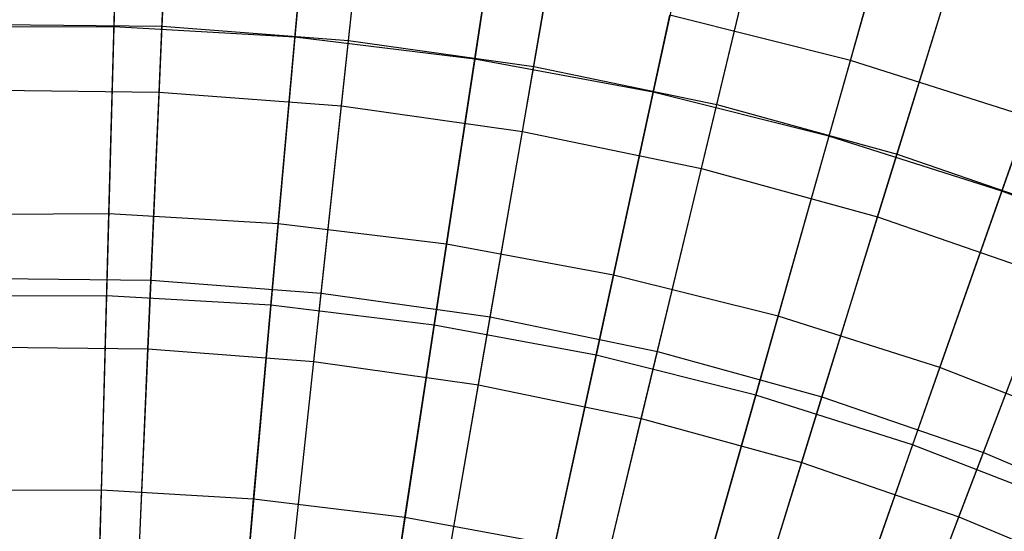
# Model space of a CAD drawing. Extents: x -8.3 to 8.8, y -6 to 6.
# Tile 165 of 177: x 0.2 to 1.3, y 2.8 to 3.4. Entities that reach past the tile are written whole.
import ezdxf

# ---------------------------------------------------------------- set-up
doc = ezdxf.new("R2010")
doc.units = 0
doc.header["$LTSCALE"] = 2.54
doc.layers.get('0').update_dxf_attribs({"linetype": 'CONTINUOUS'})

# ---------------------------------------------------------------- blocks, each defined once
blk = doc.blocks.new('DROPS_COLOR_A_STL')
at = {"color": 0}
for p, q in [((8.7399, 3.3923, 3.1786), (8.7522, 3.6731, 3.4172)), ((8.7399, 3.3923, 3.1786), (8.7522, 3.6731, 3.4172)), ((8.9569, 3.3758, 3.1786), (8.9872, 3.6553, 3.4172)), ((8.9569, 3.3758, 3.1786), (8.9872, 3.6553, 3.4172)), ((9.1725, 3.3455, 3.1786), (9.2206, 3.6224, 3.4172)), ((9.1725, 3.3455, 3.1786), (9.2206, 3.6224, 3.4172)), ((8.7365, 3.3159, 12.4681), (8.749, 3.6006, 12.2341)), ((8.7365, 3.3159, 12.4681), (8.749, 3.6006, 12.2341)), ((8.9487, 3.2998, 12.4681), (8.9794, 3.5831, 12.2341)), ((8.9487, 3.2998, 12.4681), (8.9794, 3.5831, 12.2341)), ((9.3856, 3.3014, 3.1786), (9.4514, 3.5747, 3.4172)), ((9.3856, 3.3014, 3.1786), (9.4514, 3.5747, 3.4172)), ((9.1594, 3.2701, 12.4681), (9.2081, 3.5509, 12.2341)), ((9.1594, 3.2701, 12.4681), (9.2081, 3.5509, 12.2341)), ((9.5955, 3.2437, 3.1786), (9.6786, 3.5123, 3.4172)), ((9.5955, 3.2437, 3.1786), (9.6786, 3.5123, 3.4172)), ((9.3677, 3.227, 12.4681), (9.4344, 3.5041, 12.2341)), ((9.3677, 3.227, 12.4681), (9.4344, 3.5041, 12.2341)), ((9.5729, 3.1707, 12.4681), (9.6572, 3.4429, 12.2341)), ((9.5729, 3.1707, 12.4681), (9.6572, 3.4429, 12.2341)), ((8.5222, 3.3948, 3.1786), (8.7399, 3.3923, 3.1786)), ((8.5222, 3.3948, 3.1786), (8.7399, 3.3923, 3.1786)), ((8.727, 3.0971, 2.958), (8.7399, 3.3923, 3.1786)), ((8.727, 3.0971, 2.958), (8.7399, 3.3923, 3.1786)), ((8.7399, 3.3923, 3.1786), (8.9569, 3.3758, 3.1786)), ((8.7399, 3.3923, 3.1786), (8.9569, 3.3758, 3.1786)), ((8.9251, 3.0821, 2.958), (8.9569, 3.3758, 3.1786)), ((8.9251, 3.0821, 2.958), (8.9569, 3.3758, 3.1786)), ((8.9569, 3.3758, 3.1786), (9.1725, 3.3455, 3.1786)), ((8.9569, 3.3758, 3.1786), (9.1725, 3.3455, 3.1786)), ((9.1219, 3.0544, 2.958), (9.1725, 3.3455, 3.1786)), ((9.1219, 3.0544, 2.958), (9.1725, 3.3455, 3.1786)), ((9.1725, 3.3455, 3.1786), (9.3856, 3.3014, 3.1786)), ((9.1725, 3.3455, 3.1786), (9.3856, 3.3014, 3.1786)), ((8.5238, 3.3184, 12.4681), (8.7365, 3.3159, 12.4681)), ((8.5238, 3.3184, 12.4681), (8.7365, 3.3159, 12.4681)), ((8.7235, 3.0171, 12.6838), (8.7365, 3.3159, 12.4681)), ((8.7235, 3.0171, 12.6838), (8.7365, 3.3159, 12.4681)), ((8.7365, 3.3159, 12.4681), (8.9487, 3.2998, 12.4681)), ((8.7365, 3.3159, 12.4681), (8.9487, 3.2998, 12.4681)), ((9.3165, 3.0141, 2.958), (9.3856, 3.3014, 3.1786)), ((9.3165, 3.0141, 2.958), (9.3856, 3.3014, 3.1786)), ((9.3856, 3.3014, 3.1786), (9.5955, 3.2437, 3.1786)), ((9.3856, 3.3014, 3.1786), (9.5955, 3.2437, 3.1786)), ((8.9165, 3.0025, 12.6838), (8.9487, 3.2998, 12.4681)), ((8.9165, 3.0025, 12.6838), (8.9487, 3.2998, 12.4681)), ((8.9487, 3.2998, 12.4681), (9.1594, 3.2701, 12.4681)), ((8.9487, 3.2998, 12.4681), (9.1594, 3.2701, 12.4681)), ((9.1082, 2.9755, 12.6838), (9.1594, 3.2701, 12.4681)), ((9.1082, 2.9755, 12.6838), (9.1594, 3.2701, 12.4681)), ((9.1594, 3.2701, 12.4681), (9.3677, 3.227, 12.4681)), ((9.1594, 3.2701, 12.4681), (9.3677, 3.227, 12.4681)), ((9.5081, 2.9615, 2.958), (9.5955, 3.2437, 3.1786)), ((9.5081, 2.9615, 2.958), (9.5955, 3.2437, 3.1786)), ((9.5955, 3.2437, 3.1786), (9.8013, 3.1727, 3.1786)), ((9.5955, 3.2437, 3.1786), (9.8013, 3.1727, 3.1786)), ((9.2978, 2.9363, 12.6838), (9.3677, 3.227, 12.4681)), ((9.2978, 2.9363, 12.6838), (9.3677, 3.227, 12.4681)), ((9.3677, 3.227, 12.4681), (9.5729, 3.1707, 12.4681)), ((9.3677, 3.227, 12.4681), (9.5729, 3.1707, 12.4681)), ((9.4845, 2.885, 12.6838), (9.5729, 3.1707, 12.4681)), ((9.4845, 2.885, 12.6838), (9.5729, 3.1707, 12.4681)), ((9.5729, 3.1707, 12.4681), (9.774, 3.1013, 12.4681)), ((9.5729, 3.1707, 12.4681), (9.774, 3.1013, 12.4681)), ((9.696, 2.8967, 2.958), (9.8013, 3.1727, 3.1786)), ((9.696, 2.8967, 2.958), (9.8013, 3.1727, 3.1786)), ((8.5283, 3.0994, 2.958), (8.727, 3.0971, 2.958)), ((8.5283, 3.0994, 2.958), (8.727, 3.0971, 2.958)), ((8.7135, 2.7888, 2.7562), (8.727, 3.0971, 2.958)), ((8.7135, 2.7888, 2.7562), (8.727, 3.0971, 2.958)), ((8.727, 3.0971, 2.958), (8.9251, 3.0821, 2.958)), ((8.727, 3.0971, 2.958), (8.9251, 3.0821, 2.958)), ((9.6675, 2.8219, 12.6838), (9.774, 3.1013, 12.4681)), ((9.6675, 2.8219, 12.6838), (9.774, 3.1013, 12.4681)), ((8.8919, 2.7752, 2.7562), (8.9251, 3.0821, 2.958)), ((8.8919, 2.7752, 2.7562), (8.9251, 3.0821, 2.958)), ((8.9251, 3.0821, 2.958), (9.1219, 3.0544, 2.958)), ((8.9251, 3.0821, 2.958), (9.1219, 3.0544, 2.958)), ((9.0691, 2.7503, 2.7562), (9.1219, 3.0544, 2.958)), ((9.0691, 2.7503, 2.7562), (9.1219, 3.0544, 2.958)), ((9.1219, 3.0544, 2.958), (9.3165, 3.0141, 2.958)), ((9.1219, 3.0544, 2.958), (9.3165, 3.0141, 2.958)), ((8.5299, 3.0194, 12.6838), (8.7235, 3.0171, 12.6838)), ((8.5299, 3.0194, 12.6838), (8.7235, 3.0171, 12.6838)), ((8.7099, 2.7055, 12.8805), (8.7235, 3.0171, 12.6838)), ((8.7099, 2.7055, 12.8805), (8.7235, 3.0171, 12.6838)), ((8.7235, 3.0171, 12.6838), (8.9165, 3.0025, 12.6838)), ((8.7235, 3.0171, 12.6838), (8.9165, 3.0025, 12.6838)), ((9.2443, 2.714, 2.7562), (9.3165, 3.0141, 2.958)), ((9.2443, 2.714, 2.7562), (9.3165, 3.0141, 2.958)), ((9.3165, 3.0141, 2.958), (9.5081, 2.9615, 2.958)), ((9.3165, 3.0141, 2.958), (9.5081, 2.9615, 2.958)), ((8.883, 2.6923, 12.8805), (8.9165, 3.0025, 12.6838)), ((8.883, 2.6923, 12.8805), (8.9165, 3.0025, 12.6838)), ((8.9165, 3.0025, 12.6838), (9.1082, 2.9755, 12.6838)), ((8.9165, 3.0025, 12.6838), (9.1082, 2.9755, 12.6838)), ((9.0549, 2.6681, 12.8805), (9.1082, 2.9755, 12.6838)), ((9.0549, 2.6681, 12.8805), (9.1082, 2.9755, 12.6838)), ((9.1082, 2.9755, 12.6838), (9.2978, 2.9363, 12.6838)), ((9.1082, 2.9755, 12.6838), (9.2978, 2.9363, 12.6838)), ((9.4169, 2.6666, 2.7562), (9.5081, 2.9615, 2.958)), ((9.4169, 2.6666, 2.7562), (9.5081, 2.9615, 2.958)), ((9.5081, 2.9615, 2.958), (9.696, 2.8967, 2.958)), ((9.5081, 2.9615, 2.958), (9.696, 2.8967, 2.958)), ((9.2249, 2.633, 12.8805), (9.2978, 2.9363, 12.6838)), ((9.2249, 2.633, 12.8805), (9.2978, 2.9363, 12.6838)), ((9.2978, 2.9363, 12.6838), (9.4845, 2.885, 12.6838)), ((9.2978, 2.9363, 12.6838), (9.4845, 2.885, 12.6838)), ((9.586, 2.6083, 2.7562), (9.696, 2.8967, 2.958)), ((9.586, 2.6083, 2.7562), (9.696, 2.8967, 2.958)), ((9.696, 2.8967, 2.958), (9.8793, 2.82, 2.958)), ((9.696, 2.8967, 2.958), (9.8793, 2.82, 2.958)), ((9.3922, 2.587, 12.8805), (9.4845, 2.885, 12.6838)), ((9.3922, 2.587, 12.8805), (9.4845, 2.885, 12.6838)), ((9.4845, 2.885, 12.6838), (9.6675, 2.8219, 12.6838)), ((9.4845, 2.885, 12.6838), (9.6675, 2.8219, 12.6838)), ((9.5563, 2.5304, 12.8805), (9.6675, 2.8219, 12.6838)), ((9.5563, 2.5304, 12.8805), (9.6675, 2.8219, 12.6838)), ((9.6675, 2.8219, 12.6838), (9.8461, 2.7471, 12.6838)), ((9.6675, 2.8219, 12.6838), (9.8461, 2.7471, 12.6838))]:
    blk.add_line(p, q, dxfattribs=at)
blk = doc.blocks.new('GROUP_1')
at = {"color": 0}
for p, q in [((8.6068, 9.6902, 10.7288), (8.5986, 9.3903, 10.9485)), ((8.6068, 9.6902, 10.7288), (8.5986, 9.3903, 10.9485)), ((8.8361, 9.6768, 10.7288), (8.8093, 9.378, 10.9485)), ((8.8361, 9.6768, 10.7288), (8.8093, 9.378, 10.9485)), ((9.0641, 9.6492, 10.7288), (9.0188, 9.3527, 10.9485)), ((9.0641, 9.6492, 10.7288), (9.0188, 9.3527, 10.9485)), ((9.456, 9.3511, 1.1155), (9.5366, 9.6357, 1.3406)), ((9.456, 9.3511, 1.1155), (9.5366, 9.6357, 1.3406)), ((9.29, 9.6074, 10.7288), (9.2264, 9.3143, 10.9485)), ((9.29, 9.6074, 10.7288), (9.2264, 9.3143, 10.9485)), ((9.5128, 9.5517, 10.7288), (9.4311, 9.2632, 10.9485)), ((9.5128, 9.5517, 10.7288), (9.4311, 9.2632, 10.9485)), ((8.5927, 9.1727, 0.9091), (8.6011, 9.4817, 1.1155)), ((8.5927, 9.1727, 0.9091), (8.6011, 9.4817, 1.1155)), ((9.7318, 9.4823, 10.7288), (9.6323, 9.1993, 10.9485)), ((9.7318, 9.4823, 10.7288), (9.6323, 9.1993, 10.9485)), ((8.7899, 9.1612, 0.9091), (8.8175, 9.4691, 1.1155)), ((8.7899, 9.1612, 0.9091), (8.8175, 9.4691, 1.1155)), ((8.9859, 9.1374, 0.9091), (9.0326, 9.443, 1.1155)), ((8.9859, 9.1374, 0.9091), (9.0326, 9.443, 1.1155)), ((9.1802, 9.1015, 0.9091), (9.2458, 9.4037, 1.1155)), ((9.1802, 9.1015, 0.9091), (9.2458, 9.4037, 1.1155)), ((9.456, 9.3511, 1.1155), (9.2458, 9.4037, 1.1155)), ((9.456, 9.3511, 1.1155), (9.2458, 9.4037, 1.1155)), ((8.5986, 9.3903, 10.9485), (8.3876, 9.3895, 10.9485)), ((8.5986, 9.3903, 10.9485), (8.3876, 9.3895, 10.9485)), ((8.5986, 9.3903, 10.9485), (8.5901, 9.0775, 11.1491)), ((8.5986, 9.3903, 10.9485), (8.5901, 9.0775, 11.1491)), ((8.8093, 9.378, 10.9485), (8.5986, 9.3903, 10.9485)), ((8.8093, 9.378, 10.9485), (8.5986, 9.3903, 10.9485)), ((8.8093, 9.378, 10.9485), (8.7814, 9.0664, 11.1491)), ((8.8093, 9.378, 10.9485), (8.7814, 9.0664, 11.1491)), ((9.0188, 9.3527, 10.9485), (8.8093, 9.378, 10.9485)), ((9.0188, 9.3527, 10.9485), (8.8093, 9.378, 10.9485)), ((9.0188, 9.3527, 10.9485), (8.9716, 9.0433, 11.1491)), ((9.0188, 9.3527, 10.9485), (8.9716, 9.0433, 11.1491)), ((9.2264, 9.3143, 10.9485), (9.0188, 9.3527, 10.9485)), ((9.2264, 9.3143, 10.9485), (9.0188, 9.3527, 10.9485)), ((9.3718, 9.0537, 0.9091), (9.456, 9.3511, 1.1155)), ((9.3718, 9.0537, 0.9091), (9.456, 9.3511, 1.1155)), ((9.6626, 9.2856, 1.1155), (9.456, 9.3511, 1.1155)), ((9.6626, 9.2856, 1.1155), (9.456, 9.3511, 1.1155)), ((9.2264, 9.3143, 10.9485), (9.1599, 9.0085, 11.1491)), ((9.2264, 9.3143, 10.9485), (9.1599, 9.0085, 11.1491)), ((9.4311, 9.2632, 10.9485), (9.2264, 9.3143, 10.9485)), ((9.4311, 9.2632, 10.9485), (9.2264, 9.3143, 10.9485)), ((9.56, 8.9939, 0.9091), (9.6626, 9.2856, 1.1155)), ((9.56, 8.9939, 0.9091), (9.6626, 9.2856, 1.1155)), ((9.4311, 9.2632, 10.9485), (9.3458, 8.9621, 11.1491)), ((9.4311, 9.2632, 10.9485), (9.3458, 8.9621, 11.1491)), ((9.6323, 9.1993, 10.9485), (9.4311, 9.2632, 10.9485)), ((9.6323, 9.1993, 10.9485), (9.4311, 9.2632, 10.9485)), ((9.6323, 9.1993, 10.9485), (9.5284, 8.9041, 11.1491)), ((9.6323, 9.1993, 10.9485), (9.5284, 8.9041, 11.1491)), ((9.8291, 9.1232, 10.9485), (9.6323, 9.1993, 10.9485)), ((9.8291, 9.1232, 10.9485), (9.6323, 9.1993, 10.9485)), ((8.5927, 9.1727, 0.9091), (8.3952, 9.1719, 0.9091)), ((8.5927, 9.1727, 0.9091), (8.3952, 9.1719, 0.9091)), ((8.584, 8.8515, 0.7222), (8.5927, 9.1727, 0.9091)), ((8.584, 8.8515, 0.7222), (8.5927, 9.1727, 0.9091)), ((8.7899, 9.1612, 0.9091), (8.5927, 9.1727, 0.9091)), ((8.7899, 9.1612, 0.9091), (8.5927, 9.1727, 0.9091)), ((8.7612, 8.8411, 0.7222), (8.7899, 9.1612, 0.9091)), ((8.7612, 8.8411, 0.7222), (8.7899, 9.1612, 0.9091)), ((8.9859, 9.1374, 0.9091), (8.7899, 9.1612, 0.9091)), ((8.9859, 9.1374, 0.9091), (8.7899, 9.1612, 0.9091)), ((8.9374, 8.8198, 0.7222), (8.9859, 9.1374, 0.9091)), ((8.9374, 8.8198, 0.7222), (8.9859, 9.1374, 0.9091)), ((9.1802, 9.1015, 0.9091), (8.9859, 9.1374, 0.9091)), ((9.1802, 9.1015, 0.9091), (8.9859, 9.1374, 0.9091)), ((9.112, 8.7875, 0.7222), (9.1802, 9.1015, 0.9091)), ((9.112, 8.7875, 0.7222), (9.1802, 9.1015, 0.9091)), ((9.3718, 9.0537, 0.9091), (9.1802, 9.1015, 0.9091)), ((9.3718, 9.0537, 0.9091), (9.1802, 9.1015, 0.9091)), ((8.5901, 9.0775, 11.1491), (8.3985, 9.0768, 11.1491)), ((8.5901, 9.0775, 11.1491), (8.3985, 9.0768, 11.1491)), ((8.5901, 9.0775, 11.1491), (8.5813, 8.7529, 11.3299)), ((8.5901, 9.0775, 11.1491), (8.5813, 8.7529, 11.3299)), ((8.7814, 9.0664, 11.1491), (8.5901, 9.0775, 11.1491)), ((8.7814, 9.0664, 11.1491), (8.5901, 9.0775, 11.1491)), ((8.7814, 9.0664, 11.1491), (8.7524, 8.7429, 11.3299)), ((8.7814, 9.0664, 11.1491), (8.7524, 8.7429, 11.3299)), ((8.9716, 9.0433, 11.1491), (8.7814, 9.0664, 11.1491)), ((8.9716, 9.0433, 11.1491), (8.7814, 9.0664, 11.1491)), ((9.2842, 8.7445, 0.7222), (9.3718, 9.0537, 0.9091)), ((9.2842, 8.7445, 0.7222), (9.3718, 9.0537, 0.9091)), ((9.56, 8.9939, 0.9091), (9.3718, 9.0537, 0.9091)), ((9.56, 8.9939, 0.9091), (9.3718, 9.0537, 0.9091)), ((8.9716, 9.0433, 11.1491), (8.9225, 8.7223, 11.3299)), ((8.9716, 9.0433, 11.1491), (8.9225, 8.7223, 11.3299)), ((9.1599, 9.0085, 11.1491), (8.9716, 9.0433, 11.1491)), ((9.1599, 9.0085, 11.1491), (8.9716, 9.0433, 11.1491)), ((9.1599, 9.0085, 11.1491), (9.091, 8.6911, 11.3299)), ((9.1599, 9.0085, 11.1491), (9.091, 8.6911, 11.3299)), ((9.3458, 8.9621, 11.1491), (9.1599, 9.0085, 11.1491)), ((9.3458, 8.9621, 11.1491), (9.1599, 9.0085, 11.1491)), ((9.4534, 8.6908, 0.7222), (9.56, 8.9939, 0.9091)), ((9.4534, 8.6908, 0.7222), (9.56, 8.9939, 0.9091)), ((9.7442, 8.9226, 0.9091), (9.56, 8.9939, 0.9091)), ((9.7442, 8.9226, 0.9091), (9.56, 8.9939, 0.9091)), ((9.3458, 8.9621, 11.1491), (9.2573, 8.6496, 11.3299)), ((9.3458, 8.9621, 11.1491), (9.2573, 8.6496, 11.3299)), ((9.5284, 8.9041, 11.1491), (9.3458, 8.9621, 11.1491)), ((9.5284, 8.9041, 11.1491), (9.3458, 8.9621, 11.1491)), ((9.5284, 8.9041, 11.1491), (9.4207, 8.5978, 11.3299)), ((9.5284, 8.9041, 11.1491), (9.4207, 8.5978, 11.3299)), ((9.7071, 8.835, 11.1491), (9.5284, 8.9041, 11.1491)), ((9.7071, 8.835, 11.1491), (9.5284, 8.9041, 11.1491)), ((8.584, 8.8515, 0.7222), (8.4064, 8.8508, 0.7222)), ((8.584, 8.8515, 0.7222), (8.4064, 8.8508, 0.7222)), ((8.5749, 8.5193, 0.5556), (8.584, 8.8515, 0.7222)), ((8.5749, 8.5193, 0.5556), (8.584, 8.8515, 0.7222)), ((8.7612, 8.8411, 0.7222), (8.584, 8.8515, 0.7222)), ((8.7612, 8.8411, 0.7222), (8.584, 8.8515, 0.7222)), ((8.7315, 8.5101, 0.5556), (8.7612, 8.8411, 0.7222)), ((8.7315, 8.5101, 0.5556), (8.7612, 8.8411, 0.7222)), ((8.9374, 8.8198, 0.7222), (8.7612, 8.8411, 0.7222)), ((8.9374, 8.8198, 0.7222), (8.7612, 8.8411, 0.7222)), ((8.8872, 8.4913, 0.5556), (8.9374, 8.8198, 0.7222)), ((8.8872, 8.4913, 0.5556), (8.9374, 8.8198, 0.7222)), ((9.112, 8.7875, 0.7222), (8.9374, 8.8198, 0.7222)), ((9.112, 8.7875, 0.7222), (8.9374, 8.8198, 0.7222))]:
    blk.add_line(p, q, dxfattribs=at)
blk.add_blockref('DROPS_COLOR_A_STL', (-0.0852, 5.9985, -1.8001), dxfattribs=at)

msp = doc.modelspace()

# ---------------------------------------------------------------- block references
at = {"color": 0}
msp.add_blockref('GROUP_1', (-8.3148, -5.9985, 1.8001), dxfattribs=at)

doc.saveas('drawing.dxf')
